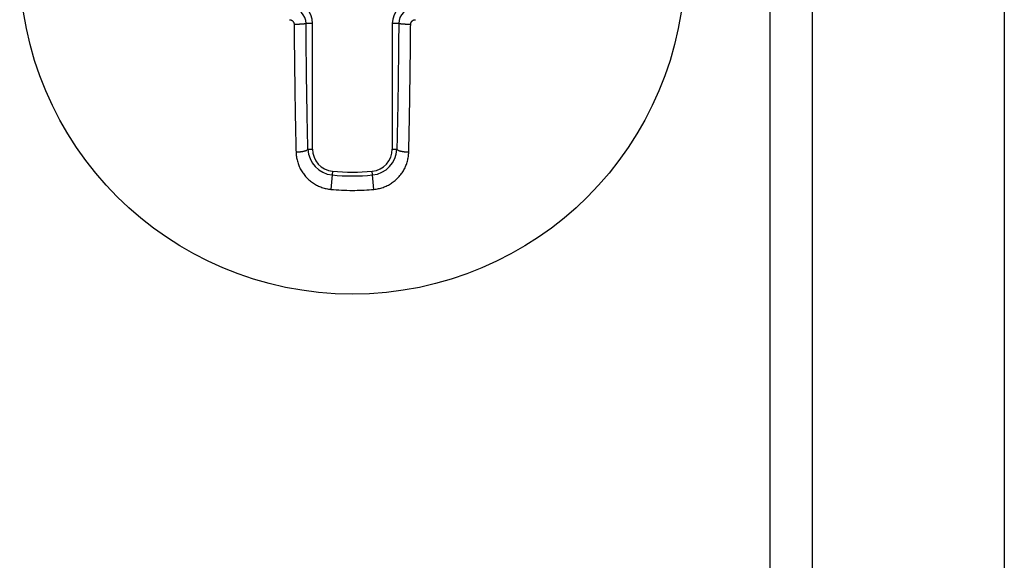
# Model space of a CAD drawing. Extents: x 131 to 418, y 147 to 294.
# Tile 15 of 37: x 240.5 to 244.94, y 253.09 to 255.53. Entities that reach past the tile are written whole.
import ezdxf

# ---------------------------------------------------------------- set-up
doc = ezdxf.new("R2010")
doc.units = 0
doc.header["$LTSCALE"] = 30.734
doc.header["$MEASUREMENT"] = 0
doc.layers.add('00_COMPONENTS', color=7, linetype='CONTINUOUS')

msp = doc.modelspace()

# ---------------------------------------------------------------- linework, layer by layer
at = {"layer": '00_COMPONENTS'}
for p, q in [((243.8834, 255.7932), (243.8834, 250.3932)), ((244.0749, 255.7932), (244.0749, 250.3932)), ((244.9409, 255.7932), (244.9409, 250.3932)), ((241.7175, 255.5304), (241.7185, 255.5304)), ((241.7185, 255.5304), (241.7195, 255.5303)), ((241.7195, 255.5303), (241.7206, 255.5302)), ((241.7206, 255.5302), (241.7216, 255.53)), ((241.7216, 255.53), (241.7226, 255.5297)), ((241.7226, 255.5297), (241.7236, 255.5295)), ((241.7236, 255.5295), (241.7246, 255.5291)), ((241.7246, 255.5291), (241.7256, 255.5287)), ((241.7256, 255.5287), (241.7266, 255.5283)), ((241.7266, 255.5283), (241.7275, 255.5278)), ((241.7275, 255.5278), (241.7284, 255.5273)), ((241.7284, 255.5273), (241.7293, 255.5268)), ((241.7293, 255.5268), (241.7302, 255.5262)), ((241.7302, 255.5262), (241.731, 255.5255)), ((241.731, 255.5255), (241.7318, 255.5248)), ((241.7318, 255.5248), (241.7326, 255.5241)), ((241.7326, 255.5241), (241.7333, 255.5233)), ((241.7333, 255.5233), (241.734, 255.5225)), ((241.734, 255.5225), (241.7346, 255.5217)), ((242.2687, 255.5217), (242.2694, 255.5225)), ((242.2694, 255.5225), (242.2701, 255.5233)), ((242.2701, 255.5233), (242.2708, 255.5241)), ((242.2708, 255.5241), (242.2715, 255.5248)), ((242.2715, 255.5248), (242.2723, 255.5255)), ((242.2723, 255.5255), (242.2732, 255.5262)), ((242.2732, 255.5262), (242.274, 255.5268)), ((242.274, 255.5268), (242.2749, 255.5273)), ((242.2749, 255.5273), (242.2759, 255.5278)), ((242.2759, 255.5278), (242.2768, 255.5283)), ((242.2768, 255.5283), (242.2778, 255.5287)), ((242.2778, 255.5287), (242.2788, 255.5291)), ((242.2788, 255.5291), (242.2797, 255.5295)), ((242.2797, 255.5295), (242.2808, 255.5297)), ((242.2808, 255.5297), (242.2818, 255.53)), ((242.2818, 255.53), (242.2828, 255.5302)), ((242.2828, 255.5302), (242.2838, 255.5303)), ((242.2838, 255.5303), (242.2848, 255.5304)), ((242.2848, 255.5304), (242.2859, 255.5304)), ((241.7346, 255.5217), (241.7352, 255.5208)), ((241.7352, 255.5208), (241.7358, 255.5199)), ((241.7358, 255.5199), (241.7363, 255.519)), ((241.7363, 255.519), (241.7368, 255.5181)), ((241.7368, 255.5181), (241.7372, 255.5171)), ((241.7372, 255.5171), (241.7376, 255.5161)), ((241.7376, 255.5161), (241.7379, 255.5151)), ((241.7379, 255.5151), (241.7382, 255.5141)), ((241.7382, 255.5141), (241.7385, 255.5131)), ((241.7385, 255.5131), (241.7386, 255.5121)), ((241.7386, 255.5121), (241.7388, 255.5111)), ((241.7388, 255.5111), (241.7389, 255.51)), ((241.7389, 255.51), (241.7389, 255.509)), ((241.7397, 255.509), (241.7389, 255.509)), ((241.7389, 255.509), (241.739, 255.501)), ((241.739, 255.501), (241.739, 255.493)), ((241.739, 255.493), (241.7391, 255.4851)), ((241.7391, 255.4851), (241.7392, 255.4771)), ((241.7404, 255.509), (241.7397, 255.509)), ((241.7412, 255.509), (241.7404, 255.509)), ((241.7419, 255.509), (241.7412, 255.509)), ((241.7427, 255.509), (241.7419, 255.509)), ((241.7434, 255.509), (241.7427, 255.509)), ((241.7442, 255.509), (241.7434, 255.509)), ((241.7449, 255.509), (241.7442, 255.509)), ((241.7457, 255.5091), (241.7449, 255.509)), ((241.7464, 255.5091), (241.7457, 255.5091)), ((241.7472, 255.5091), (241.7464, 255.5091)), ((241.7479, 255.5091), (241.7472, 255.5091)), ((241.7487, 255.5091), (241.7479, 255.5091)), ((241.7494, 255.5091), (241.7487, 255.5091)), ((241.7502, 255.5091), (241.7494, 255.5091)), ((241.7509, 255.5091), (241.7502, 255.5091)), ((241.7517, 255.5092), (241.7509, 255.5091)), ((241.7524, 255.5092), (241.7517, 255.5092)), ((241.7532, 255.5092), (241.7524, 255.5092)), ((241.7539, 255.5092), (241.7532, 255.5092)), ((241.7547, 255.5092), (241.7539, 255.5092)), ((241.7554, 255.5093), (241.7547, 255.5092)), ((241.7562, 255.5093), (241.7554, 255.5093)), ((241.7569, 255.5093), (241.7562, 255.5093)), ((241.7577, 255.5093), (241.7569, 255.5093)), ((241.7584, 255.5094), (241.7577, 255.5093)), ((241.7592, 255.5094), (241.7584, 255.5094)), ((241.7599, 255.5094), (241.7592, 255.5094)), ((241.7607, 255.5094), (241.7599, 255.5094)), ((241.7614, 255.5095), (241.7607, 255.5094)), ((241.7622, 255.5095), (241.7614, 255.5095)), ((241.7629, 255.5095), (241.7622, 255.5095)), ((241.7637, 255.5096), (241.7629, 255.5095)), ((241.7644, 255.5096), (241.7637, 255.5096)), ((241.7652, 255.5096), (241.7644, 255.5096)), ((241.7659, 255.5097), (241.7652, 255.5096)), ((241.7667, 255.5097), (241.7659, 255.5097)), ((241.7674, 255.5098), (241.7667, 255.5097)), ((241.7682, 255.5098), (241.7674, 255.5098)), ((241.7689, 255.5098), (241.7682, 255.5098)), ((241.7697, 255.5099), (241.7689, 255.5098)), ((241.7704, 255.5099), (241.7697, 255.5099)), ((241.7712, 255.51), (241.7704, 255.5099)), ((241.7719, 255.51), (241.7712, 255.51)), ((241.7727, 255.5101), (241.7719, 255.51)), ((241.7734, 255.5101), (241.7727, 255.5101)), ((241.7742, 255.5102), (241.7734, 255.5101)), ((241.7749, 255.5102), (241.7742, 255.5102)), ((241.7757, 255.5103), (241.7749, 255.5102)), ((241.7764, 255.5104), (241.7757, 255.5103)), ((241.7772, 255.5104), (241.7764, 255.5104)), ((241.7779, 255.5105), (241.7772, 255.5104)), ((241.7786, 255.5106), (241.7779, 255.5105)), ((241.7794, 255.5106), (241.7786, 255.5106)), ((241.7801, 255.5107), (241.7794, 255.5106)), ((241.7809, 255.5108), (241.7801, 255.5107)), ((241.7816, 255.5109), (241.7809, 255.5108)), ((241.7824, 255.5109), (241.7816, 255.5109)), ((241.7831, 255.511), (241.7824, 255.5109)), ((241.7839, 255.5111), (241.7831, 255.511)), ((241.7846, 255.5112), (241.7839, 255.5111)), ((241.7854, 255.5113), (241.7846, 255.5112)), ((241.7861, 255.5114), (241.7854, 255.5113)), ((241.7869, 255.5116), (241.7861, 255.5114)), ((241.7876, 255.5117), (241.7869, 255.5116)), ((241.7883, 255.5118), (241.7876, 255.5117)), ((241.789, 255.512), (241.7883, 255.5118)), ((241.7898, 255.5121), (241.789, 255.512)), ((241.7905, 255.5123), (241.7898, 255.5121)), ((241.7913, 255.5125), (241.7905, 255.5123)), ((241.792, 255.5128), (241.7913, 255.5125)), ((241.7926, 255.5132), (241.792, 255.5128)), ((241.8217, 255.5132), (241.7926, 255.5132)), ((241.7927, 255.4955), (241.7926, 255.5132)), ((241.7929, 255.4778), (241.7927, 255.4955)), ((241.793, 255.4601), (241.7929, 255.4778)), ((241.8217, 254.947), (241.8217, 255.5132)), ((242.1817, 255.5132), (242.1817, 254.947)), ((242.2108, 255.5132), (242.1817, 255.5132)), ((242.2105, 255.4778), (242.2103, 255.4601)), ((242.2106, 255.4955), (242.2105, 255.4778)), ((242.2108, 255.5132), (242.2106, 255.4955)), ((242.2114, 255.5128), (242.2108, 255.5132)), ((242.2121, 255.5125), (242.2114, 255.5128)), ((242.2128, 255.5123), (242.2121, 255.5125)), ((242.2136, 255.5121), (242.2128, 255.5123)), ((242.2143, 255.512), (242.2136, 255.5121)), ((242.215, 255.5118), (242.2143, 255.512)), ((242.2158, 255.5117), (242.215, 255.5118)), ((242.2165, 255.5116), (242.2158, 255.5117)), ((242.2172, 255.5114), (242.2165, 255.5116)), ((242.218, 255.5113), (242.2172, 255.5114)), ((242.2187, 255.5112), (242.218, 255.5113)), ((242.2195, 255.5111), (242.2187, 255.5112)), ((242.2202, 255.511), (242.2195, 255.5111)), ((242.221, 255.5109), (242.2202, 255.511)), ((242.2217, 255.5109), (242.221, 255.5109)), ((242.2225, 255.5108), (242.2217, 255.5109)), ((242.2232, 255.5107), (242.2225, 255.5108)), ((242.224, 255.5106), (242.2232, 255.5107)), ((242.2247, 255.5106), (242.224, 255.5106)), ((242.2255, 255.5105), (242.2247, 255.5106)), ((242.2262, 255.5104), (242.2255, 255.5105)), ((242.227, 255.5104), (242.2262, 255.5104)), ((242.2277, 255.5103), (242.227, 255.5104)), ((242.2284, 255.5102), (242.2277, 255.5103)), ((242.2292, 255.5102), (242.2284, 255.5102)), ((242.2299, 255.5101), (242.2292, 255.5102)), ((242.2307, 255.5101), (242.2299, 255.5101)), ((242.2314, 255.51), (242.2307, 255.5101)), ((242.2322, 255.51), (242.2314, 255.51)), ((242.2329, 255.5099), (242.2322, 255.51)), ((242.2337, 255.5099), (242.2329, 255.5099)), ((242.2344, 255.5098), (242.2337, 255.5099)), ((242.2352, 255.5098), (242.2344, 255.5098)), ((242.2359, 255.5098), (242.2352, 255.5098)), ((242.2367, 255.5097), (242.2359, 255.5098)), ((242.2374, 255.5097), (242.2367, 255.5097)), ((242.2382, 255.5096), (242.2374, 255.5097)), ((242.2389, 255.5096), (242.2382, 255.5096)), ((242.2397, 255.5096), (242.2389, 255.5096)), ((242.2404, 255.5095), (242.2397, 255.5096)), ((242.2412, 255.5095), (242.2404, 255.5095)), ((242.2419, 255.5095), (242.2412, 255.5095)), ((242.2427, 255.5094), (242.2419, 255.5095)), ((242.2434, 255.5094), (242.2427, 255.5094)), ((242.2442, 255.5094), (242.2434, 255.5094)), ((242.2449, 255.5094), (242.2442, 255.5094)), ((242.2457, 255.5093), (242.2449, 255.5094)), ((242.2464, 255.5093), (242.2457, 255.5093)), ((242.2472, 255.5093), (242.2464, 255.5093)), ((242.2479, 255.5093), (242.2472, 255.5093)), ((242.2487, 255.5092), (242.2479, 255.5093)), ((242.2494, 255.5092), (242.2487, 255.5092)), ((242.2502, 255.5092), (242.2494, 255.5092)), ((242.2509, 255.5092), (242.2502, 255.5092)), ((242.2517, 255.5092), (242.2509, 255.5092)), ((242.2524, 255.5091), (242.2517, 255.5092)), ((242.2532, 255.5091), (242.2524, 255.5091)), ((242.2539, 255.5091), (242.2532, 255.5091)), ((242.2547, 255.5091), (242.2539, 255.5091)), ((242.2554, 255.5091), (242.2547, 255.5091)), ((242.2562, 255.5091), (242.2554, 255.5091)), ((242.257, 255.5091), (242.2562, 255.5091)), ((242.2577, 255.5091), (242.257, 255.5091)), ((242.2585, 255.509), (242.2577, 255.5091)), ((242.2592, 255.509), (242.2585, 255.509)), ((242.26, 255.509), (242.2592, 255.509)), ((242.2607, 255.509), (242.26, 255.509)), ((242.2615, 255.509), (242.2607, 255.509)), ((242.2622, 255.509), (242.2615, 255.509)), ((242.263, 255.509), (242.2622, 255.509)), ((242.2637, 255.509), (242.263, 255.509)), ((242.2645, 255.509), (242.2637, 255.509)), ((242.2641, 255.468), (242.2642, 255.4782)), ((242.2642, 255.4782), (242.2643, 255.4885)), ((242.2643, 255.4885), (242.2644, 255.4987)), ((242.2644, 255.4987), (242.2645, 255.509)), ((242.2645, 255.51), (242.2646, 255.5111)), ((242.2645, 255.509), (242.2645, 255.51)), ((242.2646, 255.5111), (242.2647, 255.5121)), ((242.2647, 255.5121), (242.2649, 255.5131)), ((242.2649, 255.5131), (242.2651, 255.5141)), ((242.2651, 255.5141), (242.2654, 255.5151)), ((242.2654, 255.5151), (242.2658, 255.5161)), ((242.2658, 255.5161), (242.2661, 255.5171)), ((242.2661, 255.5171), (242.2666, 255.5181)), ((242.2666, 255.5181), (242.267, 255.519)), ((242.267, 255.519), (242.2676, 255.5199)), ((242.2676, 255.5199), (242.2681, 255.5208)), ((242.2681, 255.5208), (242.2687, 255.5217)), ((241.7392, 255.4771), (241.7392, 255.4691)), ((241.7392, 255.4691), (241.7393, 255.4611)), ((241.7393, 255.4611), (241.7394, 255.4531)), ((241.7394, 255.4531), (241.7394, 255.4452)), ((241.7394, 255.4452), (241.7395, 255.4372)), ((241.7395, 255.4372), (241.7396, 255.4292)), ((241.7932, 255.4424), (241.793, 255.4601)), ((241.7933, 255.4247), (241.7932, 255.4424)), ((242.2102, 255.4424), (242.21, 255.4247)), ((242.2103, 255.4601), (242.2102, 255.4424)), ((242.2637, 255.4269), (242.2638, 255.4372)), ((242.2638, 255.4372), (242.2639, 255.4474)), ((242.2639, 255.4474), (242.264, 255.4577)), ((242.264, 255.4577), (242.2641, 255.468)), ((241.7396, 255.4292), (241.7397, 255.4212)), ((241.7397, 255.4212), (241.7397, 255.4132)), ((241.7397, 255.4132), (241.7398, 255.4052)), ((241.7398, 255.4052), (241.7399, 255.3973)), ((241.7399, 255.3973), (241.74, 255.3893)), ((241.74, 255.3893), (241.7401, 255.3813)), ((241.7935, 255.407), (241.7933, 255.4247)), ((241.7937, 255.3893), (241.7935, 255.407)), ((241.7939, 255.3716), (241.7937, 255.3893)), ((242.2097, 255.3893), (242.2095, 255.3716)), ((242.2098, 255.407), (242.2097, 255.3893)), ((242.21, 255.4247), (242.2098, 255.407)), ((242.2633, 255.3859), (242.2634, 255.3961)), ((242.2634, 255.3961), (242.2635, 255.4064)), ((242.2635, 255.4064), (242.2636, 255.4166)), ((242.2636, 255.4166), (242.2637, 255.4269)), ((241.7401, 255.3813), (241.7402, 255.3733)), ((241.7402, 255.3733), (241.7403, 255.3653)), ((241.7403, 255.3653), (241.7403, 255.3573)), ((241.7403, 255.3573), (241.7404, 255.3494)), ((241.7404, 255.3494), (241.7405, 255.3414)), ((241.7941, 255.3539), (241.7939, 255.3716)), ((241.7943, 255.3362), (241.7941, 255.3539)), ((242.2093, 255.3539), (242.2091, 255.3362)), ((242.2095, 255.3716), (242.2093, 255.3539)), ((242.2627, 255.3345), (242.2628, 255.3448)), ((242.2628, 255.3448), (242.263, 255.3551)), ((242.263, 255.3551), (242.2631, 255.3653)), ((242.2631, 255.3653), (242.2632, 255.3756)), ((242.2632, 255.3756), (242.2633, 255.3859)), ((241.7405, 255.3414), (241.7406, 255.3334)), ((241.7406, 255.3334), (241.7407, 255.3254)), ((241.7407, 255.3254), (241.7408, 255.3174)), ((241.7408, 255.3174), (241.7409, 255.3094)), ((241.7409, 255.3094), (241.741, 255.3015)), ((241.741, 255.3015), (241.7411, 255.2935)), ((241.7945, 255.3186), (241.7943, 255.3362)), ((241.7947, 255.3009), (241.7945, 255.3186)), ((241.795, 255.2832), (241.7947, 255.3009)), ((242.2086, 255.3009), (242.2084, 255.2832)), ((242.2088, 255.3186), (242.2086, 255.3009)), ((242.2091, 255.3362), (242.2088, 255.3186)), ((242.2622, 255.2935), (242.2623, 255.3037)), ((242.2623, 255.3037), (242.2625, 255.314)), ((242.2625, 255.314), (242.2626, 255.3243)), ((242.2626, 255.3243), (242.2627, 255.3345)), ((241.7411, 255.2935), (241.7413, 255.2855)), ((241.7413, 255.2855), (241.7414, 255.2775)), ((241.7414, 255.2775), (241.7415, 255.2695)), ((241.7415, 255.2695), (241.7416, 255.2616)), ((241.7416, 255.2616), (241.7417, 255.2536)), ((241.7952, 255.2655), (241.795, 255.2832)), ((241.7955, 255.2478), (241.7952, 255.2655)), ((242.2081, 255.2655), (242.2079, 255.2478)), ((242.2084, 255.2832), (242.2081, 255.2655)), ((242.2617, 255.2524), (242.2618, 255.2627)), ((242.2618, 255.2627), (242.2619, 255.273)), ((242.2619, 255.273), (242.2621, 255.2832)), ((242.2621, 255.2832), (242.2622, 255.2935)), ((241.7417, 255.2536), (241.7418, 255.2456)), ((241.7418, 255.2456), (241.7419, 255.2376)), ((241.7419, 255.2376), (241.742, 255.2296)), ((241.742, 255.2296), (241.7421, 255.2216)), ((241.7421, 255.2216), (241.7422, 255.2137)), ((241.7422, 255.2137), (241.7423, 255.2057)), ((241.7957, 255.2301), (241.7955, 255.2478)), ((241.796, 255.2124), (241.7957, 255.2301)), ((241.7963, 255.1947), (241.796, 255.2124)), ((242.2074, 255.2124), (242.2071, 255.1947)), ((242.2076, 255.2301), (242.2074, 255.2124)), ((242.2079, 255.2478), (242.2076, 255.2301)), ((242.261, 255.2011), (242.2611, 255.2114)), ((242.2611, 255.2114), (242.2613, 255.2216)), ((242.2613, 255.2216), (242.2614, 255.2319)), ((242.2614, 255.2319), (242.2615, 255.2422)), ((242.2615, 255.2422), (242.2617, 255.2524)), ((241.7423, 255.2057), (241.7425, 255.1977)), ((241.7425, 255.1977), (241.7426, 255.1897)), ((241.7426, 255.1897), (241.7427, 255.1817)), ((241.7427, 255.1817), (241.7428, 255.1738)), ((241.7428, 255.1738), (241.7429, 255.1658)), ((241.7966, 255.177), (241.7963, 255.1947)), ((241.7969, 255.1593), (241.7966, 255.177)), ((242.2068, 255.177), (242.2065, 255.1593)), ((242.2071, 255.1947), (242.2068, 255.177)), ((242.2603, 255.1601), (242.2605, 255.1703)), ((242.2605, 255.1703), (242.2607, 255.1806)), ((242.2607, 255.1806), (242.2608, 255.1909)), ((242.2608, 255.1909), (242.261, 255.2011)), ((241.7429, 255.1658), (241.7431, 255.1578)), ((241.7431, 255.1578), (241.7432, 255.1498)), ((241.7432, 255.1498), (241.7433, 255.1418)), ((241.7433, 255.1418), (241.7435, 255.1338)), ((241.7435, 255.1338), (241.7436, 255.1259)), ((241.7436, 255.1259), (241.7437, 255.1179)), ((241.7972, 255.1416), (241.7969, 255.1593)), ((241.7975, 255.1239), (241.7972, 255.1416)), ((241.7978, 255.1062), (241.7975, 255.1239)), ((242.2059, 255.1239), (242.2056, 255.1062)), ((242.2062, 255.1416), (242.2059, 255.1239)), ((242.2065, 255.1593), (242.2062, 255.1416)), ((242.2596, 255.119), (242.2598, 255.1293)), ((242.2598, 255.1293), (242.26, 255.1395)), ((242.26, 255.1395), (242.2602, 255.1498)), ((242.2602, 255.1498), (242.2603, 255.1601)), ((241.7437, 255.1179), (241.7439, 255.1099)), ((241.7439, 255.1099), (241.744, 255.1019)), ((241.744, 255.1019), (241.7441, 255.0939)), ((241.7441, 255.0939), (241.7443, 255.0859)), ((241.7443, 255.0859), (241.7444, 255.078)), ((241.7981, 255.0885), (241.7978, 255.1062)), ((241.7985, 255.0708), (241.7981, 255.0885)), ((242.2052, 255.0885), (242.2049, 255.0708)), ((242.2056, 255.1062), (242.2052, 255.0885)), ((242.2589, 255.078), (242.2591, 255.0882)), ((242.2591, 255.0882), (242.2593, 255.0985)), ((242.2593, 255.0985), (242.2595, 255.1088)), ((242.2595, 255.1088), (242.2596, 255.119)), ((241.7444, 255.078), (241.7446, 255.07)), ((241.7446, 255.07), (241.7447, 255.062)), ((241.7447, 255.062), (241.7448, 255.054)), ((241.7448, 255.054), (241.745, 255.046)), ((241.745, 255.046), (241.7451, 255.0381)), ((241.7451, 255.0381), (241.7453, 255.0301)), ((241.7988, 255.0531), (241.7985, 255.0708)), ((241.7992, 255.0354), (241.7988, 255.0531)), ((241.7995, 255.0177), (241.7992, 255.0354)), ((242.2042, 255.0354), (242.2038, 255.0177)), ((242.2046, 255.0531), (242.2042, 255.0354)), ((242.2049, 255.0708), (242.2046, 255.0531)), ((242.258, 255.0267), (242.2582, 255.0369)), ((242.2582, 255.0369), (242.2584, 255.0472)), ((242.2584, 255.0472), (242.2586, 255.0574)), ((242.2586, 255.0574), (242.2588, 255.0677)), ((242.2588, 255.0677), (242.2589, 255.078)), ((241.7453, 255.0301), (241.7454, 255.0221)), ((241.7454, 255.0221), (241.7456, 255.0141)), ((241.7456, 255.0141), (241.7458, 255.0061)), ((241.7458, 255.0061), (241.746, 254.9982)), ((241.746, 254.9982), (241.7461, 254.9902)), ((241.7461, 254.9902), (241.7463, 254.9822)), ((241.7999, 255.0001), (241.7995, 255.0177)), ((241.8003, 254.9824), (241.7999, 255.0001)), ((242.2035, 255.0001), (242.2031, 254.9824)), ((242.2038, 255.0177), (242.2035, 255.0001)), ((242.2571, 254.9856), (242.2574, 254.9959)), ((242.2574, 254.9959), (242.2576, 255.0061)), ((242.2576, 255.0061), (242.2578, 255.0164)), ((242.2578, 255.0164), (242.258, 255.0267)), ((241.7463, 254.9822), (241.7465, 254.9742)), ((241.7465, 254.9742), (241.7467, 254.9662)), ((241.7467, 254.9662), (241.7469, 254.9582)), ((241.7469, 254.9582), (241.7471, 254.9503)), ((241.7471, 254.9503), (241.7473, 254.9423)), ((241.7993, 254.9445), (241.8, 254.9453)), ((241.8, 254.9453), (241.8006, 254.9461)), ((241.8007, 254.9647), (241.8003, 254.9824)), ((241.8006, 254.9461), (241.8011, 254.947)), ((241.8011, 254.947), (241.8007, 254.9647)), ((241.8011, 254.947), (241.8217, 254.947)), ((242.1817, 254.947), (242.2023, 254.947)), ((242.2027, 254.9647), (242.2023, 254.947)), ((242.2023, 254.947), (242.2027, 254.9461)), ((242.2031, 254.9824), (242.2027, 254.9647)), ((242.2027, 254.9461), (242.2033, 254.9453)), ((242.2033, 254.9453), (242.2041, 254.9445)), ((242.2561, 254.9446), (242.2563, 254.9548)), ((242.2563, 254.9548), (242.2566, 254.9651)), ((242.2566, 254.9651), (242.2569, 254.9754)), ((242.2569, 254.9754), (242.2571, 254.9856)), ((241.7473, 254.9423), (241.7475, 254.9343)), ((241.7475, 254.9343), (241.7485, 254.9343)), ((241.7475, 254.9343), (241.7477, 254.9291)), ((241.7477, 254.9291), (241.7481, 254.9239)), ((241.7481, 254.9239), (241.7486, 254.9186)), ((241.7485, 254.9343), (241.7495, 254.9343)), ((241.7486, 254.9186), (241.7493, 254.9134)), ((241.7493, 254.9134), (241.7501, 254.9083)), ((241.7495, 254.9343), (241.7505, 254.9343)), ((241.7501, 254.9083), (241.7511, 254.9031)), ((241.7505, 254.9343), (241.7515, 254.9344)), ((241.7511, 254.9031), (241.7522, 254.898)), ((241.7515, 254.9344), (241.7525, 254.9344)), ((241.7525, 254.9344), (241.7536, 254.9344)), ((241.7536, 254.9344), (241.7546, 254.9344)), ((241.7546, 254.9344), (241.7556, 254.9345)), ((241.7556, 254.9345), (241.7566, 254.9345)), ((241.7566, 254.9345), (241.7576, 254.9346)), ((241.7576, 254.9346), (241.7586, 254.9346)), ((241.7586, 254.9346), (241.7596, 254.9347)), ((241.7596, 254.9347), (241.7606, 254.9348)), ((241.7606, 254.9348), (241.7616, 254.9348)), ((241.7616, 254.9348), (241.7626, 254.9349)), ((241.7626, 254.9349), (241.7636, 254.935)), ((241.7636, 254.935), (241.7646, 254.9351)), ((241.7646, 254.9351), (241.7656, 254.9352)), ((241.7656, 254.9352), (241.7666, 254.9353)), ((241.7666, 254.9353), (241.7676, 254.9354)), ((241.7676, 254.9354), (241.7686, 254.9355)), ((241.7686, 254.9355), (241.7696, 254.9356)), ((241.7696, 254.9356), (241.7706, 254.9358)), ((241.7706, 254.9358), (241.7716, 254.9359)), ((241.7716, 254.9359), (241.7726, 254.936)), ((241.7726, 254.936), (241.7736, 254.9362)), ((241.7736, 254.9362), (241.7746, 254.9363)), ((241.7746, 254.9363), (241.7756, 254.9365)), ((241.7756, 254.9365), (241.7766, 254.9366)), ((241.7766, 254.9366), (241.7776, 254.9368)), ((241.7776, 254.9368), (241.7786, 254.937)), ((241.7786, 254.937), (241.7796, 254.9372)), ((241.7796, 254.9372), (241.7806, 254.9374)), ((241.7806, 254.9374), (241.7816, 254.9376)), ((241.7816, 254.9376), (241.7826, 254.9378)), ((241.7826, 254.9378), (241.7836, 254.938)), ((241.7836, 254.938), (241.7845, 254.9383)), ((241.7845, 254.9383), (241.7855, 254.9385)), ((241.7855, 254.9385), (241.7865, 254.9388)), ((241.7865, 254.9388), (241.7875, 254.939)), ((241.7875, 254.939), (241.7885, 254.9393)), ((241.7885, 254.9393), (241.7894, 254.9396)), ((241.7894, 254.9396), (241.7904, 254.9399)), ((241.7904, 254.9399), (241.7913, 254.9403)), ((241.7913, 254.9403), (241.7923, 254.9406)), ((241.7923, 254.9406), (241.7932, 254.941)), ((241.7932, 254.941), (241.7941, 254.9414)), ((241.7941, 254.9414), (241.7951, 254.9418)), ((241.7951, 254.9418), (241.796, 254.9423)), ((241.796, 254.9423), (241.7968, 254.9428)), ((241.7968, 254.9428), (241.7977, 254.9433)), ((241.7977, 254.9433), (241.7985, 254.9439)), ((241.7985, 254.9439), (241.7993, 254.9445)), ((242.2041, 254.9445), (242.2048, 254.9439)), ((242.2048, 254.9439), (242.2057, 254.9433)), ((242.2057, 254.9433), (242.2065, 254.9428)), ((242.2065, 254.9428), (242.2074, 254.9423)), ((242.2074, 254.9423), (242.2083, 254.9418)), ((242.2083, 254.9418), (242.2092, 254.9414)), ((242.2092, 254.9414), (242.2101, 254.941)), ((242.2101, 254.941), (242.2111, 254.9406)), ((242.2111, 254.9406), (242.212, 254.9403)), ((242.212, 254.9403), (242.213, 254.9399)), ((242.213, 254.9399), (242.2139, 254.9396)), ((242.2139, 254.9396), (242.2149, 254.9393)), ((242.2149, 254.9393), (242.2159, 254.939)), ((242.2159, 254.939), (242.2169, 254.9388)), ((242.2169, 254.9388), (242.2178, 254.9385)), ((242.2178, 254.9385), (242.2188, 254.9383)), ((242.2188, 254.9383), (242.2198, 254.938)), ((242.2198, 254.938), (242.2208, 254.9378)), ((242.2208, 254.9378), (242.2218, 254.9376)), ((242.2218, 254.9376), (242.2228, 254.9374)), ((242.2228, 254.9374), (242.2238, 254.9372)), ((242.2238, 254.9372), (242.2248, 254.937)), ((242.2248, 254.937), (242.2257, 254.9368)), ((242.2257, 254.9368), (242.2267, 254.9366)), ((242.2267, 254.9366), (242.2277, 254.9365)), ((242.2277, 254.9365), (242.2287, 254.9363)), ((242.2287, 254.9363), (242.2297, 254.9362)), ((242.2297, 254.9362), (242.2307, 254.936)), ((242.2307, 254.936), (242.2317, 254.9359)), ((242.2317, 254.9359), (242.2327, 254.9358)), ((242.2327, 254.9358), (242.2337, 254.9356)), ((242.2337, 254.9356), (242.2347, 254.9355)), ((242.2347, 254.9355), (242.2357, 254.9354)), ((242.2357, 254.9354), (242.2367, 254.9353)), ((242.2367, 254.9353), (242.2377, 254.9352)), ((242.2377, 254.9352), (242.2387, 254.9351)), ((242.2387, 254.9351), (242.2397, 254.935)), ((242.2397, 254.935), (242.2407, 254.9349)), ((242.2407, 254.9349), (242.2417, 254.9348)), ((242.2417, 254.9348), (242.2428, 254.9348)), ((242.2428, 254.9348), (242.2438, 254.9347)), ((242.2438, 254.9347), (242.2448, 254.9346)), ((242.2448, 254.9346), (242.2458, 254.9346)), ((242.2458, 254.9346), (242.2468, 254.9345)), ((242.2468, 254.9345), (242.2478, 254.9345)), ((242.2478, 254.9345), (242.2488, 254.9344)), ((242.2488, 254.9344), (242.2498, 254.9344)), ((242.2498, 254.9344), (242.2508, 254.9344)), ((242.2508, 254.9344), (242.2518, 254.9344)), ((242.2511, 254.898), (242.2523, 254.9031)), ((242.2518, 254.9344), (242.2528, 254.9343)), ((242.2523, 254.9031), (242.2533, 254.9083)), ((242.2528, 254.9343), (242.2538, 254.9343)), ((242.2533, 254.9083), (242.2541, 254.9134)), ((242.2538, 254.9343), (242.2548, 254.9343)), ((242.2541, 254.9134), (242.2548, 254.9186)), ((242.2548, 254.9343), (242.2559, 254.9343)), ((242.2548, 254.9186), (242.2553, 254.9239)), ((242.2553, 254.9239), (242.2557, 254.9291)), ((242.2557, 254.9291), (242.2559, 254.9343)), ((242.2559, 254.9343), (242.2561, 254.9446)), ((241.7522, 254.898), (241.7535, 254.8929)), ((241.7535, 254.8929), (241.755, 254.8878)), ((241.755, 254.8878), (241.7566, 254.8828)), ((241.7566, 254.8828), (241.7583, 254.8778)), ((241.7583, 254.8778), (241.7602, 254.8729)), ((241.7602, 254.8729), (241.7623, 254.8681)), ((241.7623, 254.8681), (241.7645, 254.8633)), ((241.7645, 254.8633), (241.7668, 254.8586)), ((241.7668, 254.8586), (241.7693, 254.854)), ((242.2341, 254.854), (242.2365, 254.8586)), ((242.2365, 254.8586), (242.2389, 254.8633)), ((242.2389, 254.8633), (242.2411, 254.8681)), ((242.2411, 254.8681), (242.2431, 254.8729)), ((242.2431, 254.8729), (242.245, 254.8779)), ((242.245, 254.8779), (242.2468, 254.8828)), ((242.2468, 254.8828), (242.2484, 254.8878)), ((242.2484, 254.8878), (242.2498, 254.8929)), ((242.2498, 254.8929), (242.2511, 254.898)), ((241.7693, 254.854), (241.7719, 254.8495)), ((241.7719, 254.8495), (241.7747, 254.845)), ((241.7747, 254.845), (241.7776, 254.8406)), ((241.7776, 254.8406), (241.7806, 254.8363)), ((241.7806, 254.8363), (241.7838, 254.8321)), ((241.7838, 254.8321), (241.787, 254.828)), ((241.787, 254.828), (241.7904, 254.824)), ((241.7904, 254.824), (241.7939, 254.8201)), ((241.7939, 254.8201), (241.7976, 254.8163)), ((241.7976, 254.8163), (241.8013, 254.8127)), ((241.8013, 254.8127), (241.8052, 254.8091)), ((241.9123, 254.8474), (241.9045, 254.7656)), ((242.0988, 254.7656), (242.0911, 254.8474)), ((242.1982, 254.8091), (242.2021, 254.8126)), ((242.2021, 254.8126), (242.2058, 254.8163)), ((242.2058, 254.8163), (242.2094, 254.8201)), ((242.2094, 254.8201), (242.213, 254.824)), ((242.213, 254.824), (242.2163, 254.828)), ((242.2163, 254.828), (242.2196, 254.8321)), ((242.2196, 254.8321), (242.2228, 254.8363)), ((242.2228, 254.8363), (242.2258, 254.8406)), ((242.2258, 254.8406), (242.2287, 254.845)), ((242.2287, 254.845), (242.2314, 254.8495)), ((242.2314, 254.8495), (242.2341, 254.854)), ((241.8052, 254.8091), (241.8091, 254.8057)), ((241.8091, 254.8057), (241.8132, 254.8023)), ((241.8132, 254.8023), (241.8174, 254.7991)), ((241.8174, 254.7991), (241.8216, 254.7961)), ((241.8216, 254.7961), (241.826, 254.7931)), ((241.826, 254.7931), (241.8304, 254.7903)), ((241.8304, 254.7903), (241.8349, 254.7876)), ((241.8349, 254.7876), (241.8395, 254.7851)), ((241.8395, 254.7851), (241.8442, 254.7827)), ((241.8442, 254.7827), (241.849, 254.7805)), ((241.849, 254.7805), (241.8538, 254.7783)), ((241.8538, 254.7783), (241.8587, 254.7764)), ((241.8587, 254.7764), (241.8636, 254.7746)), ((241.8636, 254.7746), (241.8686, 254.7729)), ((241.8686, 254.7729), (241.8737, 254.7714)), ((241.8737, 254.7714), (241.8787, 254.7701)), ((241.8787, 254.7701), (241.8839, 254.7689)), ((241.8839, 254.7689), (241.889, 254.7678)), ((241.889, 254.7678), (241.8942, 254.7669)), ((242.1092, 254.7669), (242.1144, 254.7678)), ((242.1144, 254.7678), (242.1195, 254.7689)), ((242.1195, 254.7689), (242.1246, 254.7701)), ((242.1246, 254.7701), (242.1297, 254.7714)), ((242.1297, 254.7714), (242.1347, 254.7729)), ((242.1347, 254.7729), (242.1397, 254.7746)), ((242.1397, 254.7746), (242.1447, 254.7764)), ((242.1447, 254.7764), (242.1496, 254.7784)), ((242.1496, 254.7784), (242.1544, 254.7805)), ((242.1544, 254.7805), (242.1591, 254.7827)), ((242.1591, 254.7827), (242.1638, 254.7851)), ((242.1638, 254.7851), (242.1684, 254.7876)), ((242.1684, 254.7876), (242.1729, 254.7903)), ((242.1729, 254.7903), (242.1774, 254.7931)), ((242.1774, 254.7931), (242.1817, 254.7961)), ((242.1817, 254.7961), (242.186, 254.7991)), ((242.186, 254.7991), (242.1902, 254.8023)), ((242.1902, 254.8023), (242.1942, 254.8056)), ((242.1942, 254.8056), (242.1982, 254.8091)), ((241.8942, 254.7669), (241.8993, 254.7662)), ((241.8993, 254.7662), (241.9045, 254.7656)), ((242.0017, 254.761), (242.0119, 254.7611)), ((242.0988, 254.7656), (242.104, 254.7662)), ((242.104, 254.7662), (242.1092, 254.7669))]:
    msp.add_line(p, q, dxfattribs=at)
msp.add_circle((242.0017, 255.7932), 1.5, dxfattribs=at)
for centre, radius, start, end in [((241.7217, 255.5132), 0.1, 0, 90), ((242.2817, 255.5132), 0.1, 90, 180), ((241.7215, 255.513), 0.0711, 0.128, 89.872), ((242.2818, 255.513), 0.0711, 90.128, 179.872), ((241.9221, 254.9509), 0.121, 181.8487, 264.5993), ((241.9217, 254.947), 0.1, 180, 264.5995), ((242.0817, 254.947), 0.1, 275.4005, 0), ((242.0813, 254.9509), 0.121, 275.4005, 358.1516), ((242.0017, 255.7932), 0.9671, 264.5995, 275.4005), ((242.0017, 255.7932), 0.95, 264.5995, 275.4005), ((242.0017, 255.7932), 1.0322, 264.5995, 270), ((242.0017, 255.7932), 1.0322, 270.569, 275.4005)]:
    msp.add_arc(centre, radius, start, end, dxfattribs=at)

doc.saveas('drawing.dxf')
